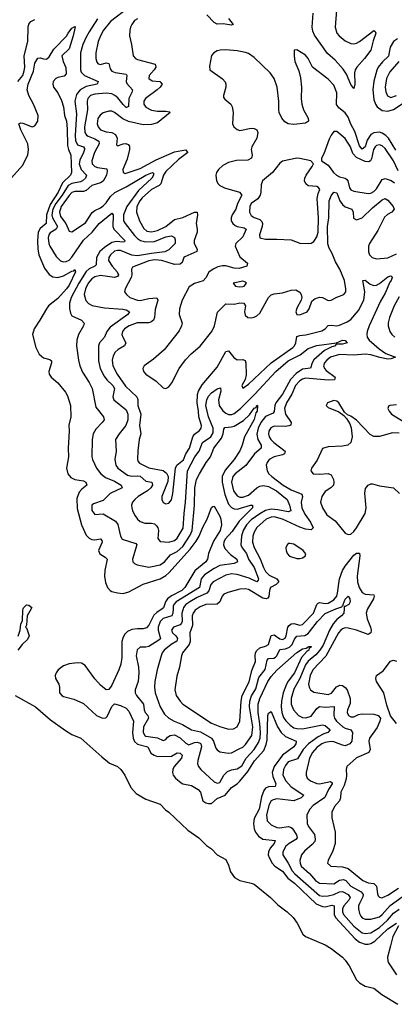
# Model space of a CAD drawing. Header units: inches. Extents: x 1678809 to 1859548, y 384609 to 522868.
# Tile 171 of 256: x 1733223 to 1735855, y 477218 to 484144. Entities that reach past the tile are written whole.
import ezdxf

# ---------------------------------------------------------------- set-up
doc = ezdxf.new("R2010")
doc.units = ezdxf.units.IN
doc.header["$MEASUREMENT"] = 0
doc.layers.add('B7437', color=7, linetype='Continuous')
doc.layers.add('B7438', color=7, linetype='Continuous')

msp = doc.modelspace()

# ---------------------------------------------------------------- linework, layer by layer
at = {"layer": 'B7437', "color": 5}
for points, elevation in [([(1733302.8, 480000), (1733275.6, 479950), (1733270, 479886), (1733264.7, 479870), (1733270, 479866), (1733288.9, 479810), (1733276.6, 479783.4), (1733239.3, 479750), (1733210, 479709)], 180), ([(1733213, 479807), (1733225.1, 479850), (1733230, 479891.3), (1733241.6, 479918.4), (1733244.5, 479990), (1733247.5, 480000)], 180), ([(1734224.4, 480000), (1734185.7, 479974.3), (1734165.5, 479954.5), (1734130, 479884.2), (1734114.7, 479865.3), (1734090, 479858.3), (1734050, 479859.9), (1734010, 479854.8), (1733980.1, 479839.9), (1733960.2, 479819.8), (1733946.8, 479793.2), (1733941.3, 479770), (1733941.5, 479658.5), (1733934.3, 479610), (1733920.2, 479570), (1733870, 479463.7), (1733850, 479432), (1733830, 479429.7), (1733790, 479462), (1733750, 479508.7), (1733682, 479602), (1733656.9, 479616.9), (1733630, 479619.9), (1733570, 479612.1), (1733530, 479598.3), (1733492.2, 479570), (1733478.4, 479550), (1733472.4, 479530), (1733474.2, 479510), (1733498, 479470), (1733503.4, 479450), (1733503.3, 479410), (1733518.2, 479390), (1733530, 479382.4), (1733604.1, 479364.1), (1733670, 479334.1), (1733761.9, 479250), (1733805.5, 479230), (1733827.4, 479232.6), (1733837.9, 479242.1), (1733870, 479312.4), (1733890, 479331.7), (1733930, 479321.2), (1733970, 479301.4), (1733990, 479280.9), (1734022.5, 479210), (1734014.3, 479130), (1734019.5, 479090), (1734030, 479066.2), (1734050, 479048.6), (1734123.2, 479030), (1734145, 478985), (1734167.7, 478970), (1734190, 478962.5), (1734290, 478964.4), (1734330, 478986.3), (1734350, 478984.3), (1734364.3, 478970), (1734359.1, 478950), (1734307.1, 478890), (1734298.1, 478870), (1734295.6, 478850), (1734301.7, 478830), (1734317.5, 478810), (1734357.1, 478777.1), (1734370.1, 478770.1), (1734430, 478758.2), (1734476.9, 478730), (1734494.2, 478710), (1734508.7, 478650), (1734530, 478635.9), (1734550, 478630.1), (1734570, 478631.5), (1734610, 478666), (1734666.6, 478690), (1734710, 478743.9), (1734750, 478769.6), (1734770, 478788.5), (1734824.9, 478855.1), (1734873.5, 478930), (1734937, 479003), (1734955.3, 479044.7), (1734962.6, 479077.4), (1734965.7, 479250), (1734970, 479266.4), (1734990, 479277.6), (1735034.2, 479170), (1735058.8, 479130), (1735090, 479102.2), (1735165.3, 479070), (1735165.7, 479065.7), (1735163.5, 479050), (1735150, 479028.7), (1735069.6, 478970.4), (1735010.1, 478890), (1734996.1, 478850), (1735000.3, 478820.3), (1735021.3, 478770), (1735017.6, 478750), (1734970, 478747.5), (1734950, 478737.7), (1734938, 478722), (1734921.2, 478678.8), (1734905.4, 478590), (1734870, 478524.7), (1734866.1, 478490), (1734870, 478452.4), (1734879.5, 478430), (1734900.9, 478400.9), (1734930, 478379.6), (1735017.6, 478370), (1735010.7, 478350), (1734983.6, 478316.4), (1734970.5, 478290), (1734969.7, 478270), (1734975.2, 478250), (1734996.4, 478210), (1735016.2, 478190), (1735070, 478154.1), (1735106.8, 478106.8), (1735153.2, 478070), (1735304.7, 477924.7), (1735350, 477905.9), (1735370, 477904.7), (1735415.4, 477915.4), (1735432.1, 477912.1), (1735432.2, 477850), (1735440.7, 477830), (1735579.6, 477679.6), (1735610, 477656.5), (1735650, 477642.4), (1735670, 477640.7), (1735690, 477645.3), (1735717.5, 477662.5), (1735810, 477750.4), (1735870, 477790.1)], 220), ([(1734300.7, 480000), (1734298.6, 479970), (1734291.5, 479950), (1734230, 479931.4), (1734209.6, 479910.4), (1734196.7, 479870), (1734196.7, 479850), (1734211.2, 479790), (1734201.5, 479778.5), (1734130, 479735.5), (1734109.8, 479729.8), (1734070, 479729.7), (1734048, 479712), (1734040.1, 479670), (1734056.8, 479590), (1734060.4, 479550), (1734055.1, 479490), (1734035, 479430), (1734035, 479410), (1734043.2, 479390), (1734093.3, 479330), (1734096.8, 479290), (1734105.3, 479270), (1734123.5, 479250), (1734126.7, 479230), (1734093.3, 479170), (1734089.2, 479130), (1734101.6, 479110), (1734110, 479104.4), (1734190, 479093.2), (1734230, 479073), (1734250, 479080.9), (1734262.3, 479097.7), (1734279.8, 479110), (1734310, 479114.5), (1734350, 479093.3), (1734390, 479054), (1734410, 479043.1), (1734450, 479060.7), (1734470, 479062.6), (1734490, 479055.1), (1734495.6, 479050), (1734501.2, 479030), (1734473.8, 478933.8), (1734473.2, 478910), (1734479, 478890), (1734494.3, 478870), (1734590, 478782.7), (1734610, 478772.9), (1734630, 478779.6), (1734658.1, 478830), (1734683.5, 478856.5), (1734710, 478868.3), (1734750, 478874.7), (1734783.8, 478896.2), (1734813.1, 478950), (1734871.1, 479010), (1734900.6, 479059.4), (1734911.5, 479090), (1734915.1, 479130), (1734910.9, 479190), (1734897.5, 479270), (1734898.8, 479330), (1734910.3, 479370), (1734966.5, 479490), (1734990, 479524.2), (1735030, 479567.9), (1735170, 479692.7), (1735210, 479717.5), (1735236.1, 479723.9), (1735253.9, 479733.9), (1735270, 479734), (1735270.4, 479729.6), (1735255.6, 479724.4), (1735253.7, 479710), (1735239.6, 479700.4), (1735202.5, 479657.5), (1735153.2, 479550), (1735108, 479492), (1735096.3, 479470), (1735074.4, 479410), (1735061.4, 479350), (1735059, 479310), (1735064.7, 479270), (1735076.6, 479236.6), (1735091.5, 479211.5), (1735122, 479182), (1735150, 479163.8), (1735170, 479157.9), (1735210, 479156.5), (1735350, 479184.7), (1735370, 479179.7), (1735404.4, 479150), (1735388.7, 479130), (1735359.1, 479120.9), (1735319.4, 479100.6), (1735251.2, 479050), (1735214.4, 479010), (1735174.1, 478945.9), (1735110, 478924.2), (1735090, 478899), (1735075.6, 478870), (1735072.6, 478830), (1735091.7, 478790), (1735130, 478747.9), (1735220.2, 478690), (1735200.6, 478670), (1735150, 478650.7), (1735030, 478663.9), (1735002.7, 478657.3), (1734990, 478649.1), (1734975.4, 478624.6), (1734957.9, 478550), (1734962.6, 478510), (1734990, 478480.5), (1735030, 478461.1), (1735050, 478459.6), (1735110, 478469.7), (1735125.2, 478465.2), (1735136.2, 478456.2), (1735167, 478410), (1735172.6, 478390), (1735163.2, 478376.8), (1735115.3, 478350), (1735092.6, 478330), (1735070.8, 478290), (1735071.6, 478270), (1735110, 478211.6), (1735136.3, 478156.3), (1735155.1, 478135.1), (1735330, 477984.4), (1735350, 477978), (1735390, 477981.1), (1735430, 477989.8), (1735470, 478010.5), (1735490, 478011.8), (1735531.3, 477990), (1735544.1, 477970), (1735535.1, 477950), (1735500.7, 477910), (1735491.8, 477890), (1735490.8, 477870), (1735497.3, 477850), (1735570, 477767.8), (1735630, 477721.8), (1735650, 477715.4), (1735690, 477720.6), (1735750, 477758.7), (1735807.8, 477810), (1735850, 477860.3), (1735890, 477887.9)], 240), ([(1734370.9, 480000), (1734361.1, 479970), (1734365.1, 479910), (1734360.5, 479899.5), (1734350, 479887.7), (1734304.2, 479870), (1734288.8, 479850), (1734295.3, 479830), (1734319.5, 479810), (1734331.3, 479791.3), (1734326.4, 479773.6), (1734286.1, 479750), (1734238.9, 479710), (1734223.8, 479690), (1734216, 479670), (1734188, 479570), (1734172.9, 479490), (1734170.8, 479450), (1734175.7, 479410), (1734208.9, 479310), (1734239.7, 479259.7), (1734270, 479231.1), (1734308.7, 479210), (1734366.8, 479186.8), (1734430.2, 479150), (1734494.2, 479134.2), (1734570.1, 479090.1), (1734585.5, 479070), (1734600.7, 479020.7), (1734610, 479008), (1734630, 478995), (1734690, 478984), (1734710, 478987.8), (1734770, 479016.8), (1734790, 479027.4), (1734810, 479046.3), (1734852.9, 479110), (1734859.8, 479170), (1734838.1, 479310), (1734838.7, 479350), (1734851.8, 479388.2), (1734882.4, 479437.6), (1734903, 479517), (1734946.7, 479573.3), (1734960.4, 479639.6), (1734970.4, 479649.6), (1735007.4, 479652.6), (1735019.9, 479660.1), (1735030.3, 479670), (1735050, 479715), (1735090, 479719.8), (1735118.8, 479730), (1735137.4, 479750), (1735154, 479786), (1735170, 479807.2), (1735227.3, 479812.7), (1735250, 479826.5), (1735314, 479910), (1735370, 479967.8), (1735443.6, 480000)], 260), ([(1734468.8, 480000), (1734454.5, 479990), (1734441.4, 479970), (1734435, 479950), (1734436.3, 479883.7), (1734417.5, 479830), (1734421.6, 479770), (1734413.1, 479750), (1734366.8, 479690), (1734358.9, 479670), (1734345.6, 479590), (1734325.8, 479525.8), (1734311.7, 479430), (1734323.2, 479390), (1734350, 479350.2), (1734369.3, 479330), (1734570, 479196.6), (1734628.8, 479171.2), (1734690, 479154.3), (1734724, 479156), (1734750, 479169.1), (1734770.4, 479209.6), (1734777.9, 479350), (1734785, 479390), (1734834.3, 479485.7), (1734854.2, 479565.8), (1734880.6, 479630), (1734876.9, 479670), (1734879.9, 479690), (1734890, 479706), (1734910, 479726.3), (1734950, 479736.6), (1734970, 479748.6), (1734990, 479813.4), (1735010, 479817.4), (1735049.4, 479789.4), (1735070, 479784.5), (1735087, 479793), (1735095.8, 479810), (1735107.7, 479870), (1735116.5, 479883.5), (1735130, 479895.6), (1735150, 479896), (1735190, 479884.8), (1735210.5, 479889.5), (1735287.9, 479970), (1735298.5, 480000)], 280), ([(1735502.3, 480000), (1735501.2, 479970), (1735483.8, 479950), (1735450, 479925.6), (1735425.5, 479894.5), (1735400.2, 479850), (1735355.1, 479744.9), (1735331.5, 479708.5), (1735303.6, 479676.4), (1735250, 479632.9), (1735230, 479606.1), (1735190, 479509.9), (1735150, 479433.8), (1735130.1, 479370), (1735131.2, 479330), (1735146.9, 479290), (1735182.7, 479250), (1735210, 479235.1), (1735234.2, 479234.2), (1735270, 479246), (1735310, 479297.8), (1735330, 479311.9), (1735370, 479307.3), (1735432.1, 479312.1), (1735429.7, 479250), (1735435.4, 479230), (1735448.2, 479210), (1735493.8, 479170), (1735510, 479160.4), (1735549.2, 479149.2), (1735561.9, 479130), (1735556.1, 479070), (1735541.5, 479050), (1735510, 479037), (1735490, 479040.2), (1735430, 479063.7), (1735410, 479066.6), (1735370, 479059.9), (1735345.3, 479050), (1735310, 479025.4), (1735280.1, 478990), (1735258.5, 478950), (1735235.9, 478850), (1735234.9, 478830), (1735241.7, 478810), (1735265.7, 478790), (1735310, 478771.7), (1735330.1, 478770.1), (1735405.8, 478785.8), (1735417.3, 478777.3), (1735419.2, 478770), (1735392.7, 478730), (1735367.4, 478672.6), (1735284.2, 478615.8), (1735262, 478590), (1735239.7, 478550), (1735242.7, 478490), (1735251.8, 478470), (1735293.7, 478413.7), (1735299.5, 478380.5), (1735295.6, 478364.4), (1735278.6, 478341.4), (1735223.3, 478296.7), (1735201.7, 478270), (1735191.9, 478230), (1735193.1, 478210), (1735201.3, 478190), (1735257.9, 478137.9), (1735301.4, 478090), (1735330, 478070.1), (1735430, 478065.5), (1735470, 478091.3), (1735496.9, 478096.9), (1735514.4, 478090), (1735550.1, 478050.1), (1735621.3, 478010), (1735636.4, 477990), (1735634.4, 477974.4), (1735610, 477926.9), (1735604, 477910), (1735603.4, 477890), (1735610, 477857.6), (1735619.3, 477839.3), (1735630, 477825.9), (1735650, 477816.8), (1735690, 477818.2), (1735750, 477833.8), (1735770, 477849.1), (1735826.1, 477913.9), (1735910, 477973.4)], 260), ([(1735667.4, 480000), (1735664.6, 479995.4), (1735656.9, 479970), (1735664.3, 479930), (1735687.2, 479870), (1735691.1, 479850), (1735688.7, 479831.3), (1735670, 479819.9), (1735590, 479850.9), (1735530, 479864.9), (1735510, 479865.6), (1735490, 479859.3), (1735478.3, 479850), (1735462, 479830), (1735373.3, 479666.7), (1735281.9, 479570), (1735262.9, 479530), (1735253, 479470), (1735256.3, 479450), (1735266.7, 479430), (1735290, 479414.2), (1735390, 479397.8), (1735413.1, 479406.9), (1735449.6, 479450.4), (1735461.7, 479458.3), (1735470, 479462.7), (1735490, 479460.4), (1735510, 479446.8), (1735523.7, 479430), (1735545.2, 479370), (1735545.5, 479334.5), (1735526.6, 479290), (1735524.2, 479270), (1735533.4, 479250), (1735550, 479240.6), (1735570, 479240.2), (1735604.2, 479255.8), (1735630, 479261.3), (1735710, 479258.6), (1735740.4, 479250), (1735756.9, 479230), (1735753.8, 479210), (1735733.7, 479166.3), (1735681.2, 479090), (1735676, 479070), (1735685.8, 479010), (1735676.5, 478990), (1735588, 478952), (1735521.5, 478890), (1735515.9, 478870), (1735519.8, 478830), (1735516.6, 478803.4), (1735503.3, 478756.7), (1735479.2, 478710), (1735477.7, 478670), (1735468.6, 478650), (1735435.4, 478610), (1735415.2, 478570), (1735415.5, 478530), (1735440.2, 478430), (1735438.9, 478350), (1735422.7, 478297.3), (1735390.3, 478230), (1735385.7, 478210), (1735409.3, 478189.3), (1735490, 478185), (1735530, 478174.2), (1735633.7, 478090), (1735670, 478073.4), (1735710, 478067.7), (1735729.5, 478050), (1735735.9, 477995.9), (1735741.6, 477981.6), (1735750, 477971.4), (1735768.1, 477968.1), (1735810, 477985.1), (1735885, 478035)], 280), ([(1735870, 479192.4), (1735827.9, 479247.9), (1735803, 479323), (1735781.5, 479410), (1735729.9, 479489.9), (1735725.2, 479510), (1735729.9, 479530.1), (1735776.5, 479563.5), (1735827, 479633), (1735850, 479639.8), (1735870, 479631.5)], 280), ([(1733190.6, 479390), (1733334.4, 479310), (1733439.1, 479219.1), (1733544, 479144), (1733590, 479116), (1733651.7, 479090), (1733798.9, 478958.9), (1733854.9, 478914.9), (1733910.7, 478890), (1733933, 478870), (1733962, 478830), (1734004, 478744), (1734042.2, 478702.2), (1734110, 478662.4), (1734210, 478625.5), (1734246.8, 478586.8), (1734270, 478570.3), (1734403.6, 478443.6), (1734481.6, 478390), (1734535.2, 478335.2), (1734570, 478310.8), (1734610.3, 478270.3), (1734670, 478236.3), (1734690, 478196), (1734703.7, 478150), (1734731.3, 478111.3), (1734770.2, 478090.2), (1734850, 478071.5), (1734870, 478062.6), (1734985.3, 477970), (1735037.3, 477917.3), (1735101.7, 477870), (1735143.6, 477830), (1735172.7, 477790), (1735212.6, 477712.6), (1735230, 477694.6), (1735370, 477635.8), (1735410, 477611.1), (1735490, 477550.2), (1735510.2, 477530), (1735538.3, 477490), (1735588.5, 477390), (1735609.1, 477369.1), (1735650, 477344.9), (1735710, 477333.1), (1735766.9, 477286.9), (1735878.4, 477218.4)], 180), ([(1735884.1, 477770), (1735845.1, 477694.9), (1735827.1, 477630), (1735807.7, 477550), (1735810, 477523.6), (1735814.6, 477510), (1735870, 477425.1)], 220)]:
    msp.add_lwpolyline(points, dxfattribs=dict(at, elevation=elevation))
at = {"layer": 'B7438', "color": 5}
for points, elevation in [([(1733990, 484229.5), (1733861.2, 484130), (1733811.2, 484070), (1733789.6, 484030), (1733775.3, 483990), (1733758.6, 483910), (1733758, 483870), (1733765.2, 483845.2), (1733774.2, 483834.2), (1733790, 483828.5), (1733830, 483841.2), (1733850, 483836.4), (1733858.6, 483798.6), (1733870, 483782.5), (1733892.6, 483772.6), (1733970, 483760.3), (1733975.8, 483750), (1733971.1, 483710), (1733975.3, 483695.3), (1734015.2, 483650), (1734011.1, 483631.1), (1733989.6, 483590), (1733987.1, 483532.9), (1733973.1, 483526.9), (1733970, 483527.2), (1733950, 483547.1), (1733913.4, 483593.4), (1733891.3, 483611.3), (1733870, 483621.3), (1733830, 483626.7), (1733750, 483620.5), (1733721, 483610), (1733702.1, 483590), (1733696.1, 483570), (1733699, 483510), (1733678.2, 483390), (1733681.6, 483350), (1733691.4, 483331.4), (1733703.3, 483323.3), (1733750, 483306.4), (1733779.1, 483290), (1733781.2, 483270), (1733747.4, 483210), (1733730.1, 483150), (1733732.7, 483130), (1733750.1, 483110.1), (1733770, 483102.9), (1733834.7, 483094.7), (1733837.7, 483077.7), (1733832.8, 483050), (1733810, 483008.6), (1733790, 482996.4), (1733730, 482978.5), (1733690, 482942.9), (1733670, 482935.9), (1733610, 482936.2), (1733590, 482928.5), (1733570, 482907.7), (1733515.3, 482830), (1733503.4, 482790), (1733510, 482759.7), (1733547.2, 482710), (1733570, 482657.1), (1733590, 482651.6), (1733686.2, 482713.8), (1733732.1, 482787.9), (1733750, 482802.2), (1733790, 482819.5), (1733810, 482835.3), (1733830, 482855.4), (1733860.7, 482899.3), (1733891, 482929), (1733970, 482967.3), (1734110, 483050.1), (1734156, 483070), (1734163.4, 483063.4), (1734163.2, 483050), (1734151.9, 483030), (1734058, 482942), (1733976.2, 482830), (1733952.4, 482770), (1733953.3, 482730), (1733964.1, 482710), (1734030, 482625.6), (1734050, 482604.2), (1734070.8, 482590.8), (1734110, 482581.4), (1734170, 482583.6), (1734250, 482616.3), (1734290, 482624.4), (1734310, 482612.2), (1734315.6, 482595.6), (1734315, 482570), (1734270, 482524.7), (1734241.6, 482510), (1734150, 482499.8), (1734050, 482481.9), (1734010, 482488.4), (1733930, 482519.1), (1733910, 482521.3), (1733890, 482515.6), (1733861, 482490), (1733848.3, 482470), (1733847.2, 482450), (1733872.1, 482410), (1733907.9, 482370), (1733916.8, 482350), (1733910, 482337.2), (1733890, 482329.9), (1733790, 482343.9), (1733750, 482335.5), (1733730, 482321.6), (1733704.7, 482290), (1733685.2, 482250), (1733676.6, 482210), (1733687.6, 482167.6), (1733707.2, 482147.2), (1733733.1, 482133.1), (1733817.5, 482117.5), (1733948.2, 482108.2), (1733970, 482103.5), (1733995.3, 482090), (1733982, 482070), (1733859.6, 481980.4), (1733834.8, 481950), (1733818.4, 481910), (1733784.2, 481870), (1733776.3, 481850), (1733775.4, 481744.6), (1733789, 481690), (1733816.6, 481636.6), (1733834.4, 481610), (1733876.2, 481570), (1733888.3, 481550), (1733877.3, 481490), (1733884.8, 481470), (1733970, 481400.7), (1733983.5, 481370), (1733982, 481330), (1733969.6, 481290.4), (1733920.7, 481230), (1733896.9, 481190), (1733901.1, 481110), (1733890.1, 481050), (1733897.6, 481010), (1733911.8, 480990), (1733980.8, 480940.8), (1734010, 480932.4), (1734050, 480936), (1734070, 480932), (1734110, 480897.2), (1734150.2, 480890), (1734156.2, 480870), (1734144, 480850), (1734121.1, 480830), (1734055.6, 480790), (1734031.2, 480770), (1734016.5, 480750), (1734009.1, 480730), (1734010.2, 480710), (1734014.9, 480690), (1734033.9, 480653.9), (1734050.2, 480630.2), (1734070, 480614), (1734102.9, 480602.9), (1734150, 480603.6), (1734170, 480597), (1734184.2, 480584.2), (1734193.9, 480570), (1734197.4, 480550), (1734193.7, 480493.7), (1734210, 480474.3), (1734270, 480469.6), (1734310, 480479.8), (1734330, 480495.9), (1734371.6, 480568.4), (1734378, 480670), (1734388.9, 480750), (1734402.9, 480970), (1734454.2, 481070), (1734482.7, 481110), (1734508.2, 481170), (1734565.9, 481210), (1734583.1, 481236.9), (1734582.4, 481270), (1734548.5, 481350), (1734531.2, 481430), (1734538.1, 481470), (1734550, 481495), (1734570, 481518.9), (1734610, 481546.5), (1734633.6, 481553.6), (1734635.5, 481530), (1734619.2, 481470), (1734625.1, 481430), (1734650, 481391.9), (1734670, 481376), (1734690, 481367.5), (1734712.5, 481367.5), (1734730, 481374.4), (1734774.5, 481410), (1734873.9, 481510), (1735021.9, 481670), (1735110, 481745.3), (1735192.8, 481787.2), (1735250, 481830.1), (1735310, 481852.2), (1735448.2, 481871.8), (1735490, 481890.2), (1735510, 481886.8), (1735524, 481870), (1735490, 481861.1), (1735450, 481861.2), (1735442.5, 481857.5), (1735442, 481850), (1735416.6, 481843.4), (1735363.8, 481816.2), (1735289.7, 481750.3), (1735277.1, 481730), (1735266.6, 481693.4), (1735210, 481685.6), (1735165, 481655), (1735126.3, 481613.7), (1735068.5, 481510), (1735022.7, 481450), (1735014.8, 481430), (1735010, 481387.3), (1735002.7, 481377.3), (1734950, 481351.8), (1734917.2, 481310), (1734898.8, 481270), (1734889.1, 481229.1), (1734895.3, 481190), (1734918.6, 481150), (1734918.2, 481130), (1734873.3, 481090), (1734811.2, 481008.8), (1734735.9, 480950), (1734719.6, 480930), (1734711.9, 480890), (1734725.2, 480830), (1734750, 480794), (1734770, 480785.8), (1734790, 480785.2), (1734830, 480798.3), (1734888.7, 480851.3), (1734910, 480862.7), (1734933, 480867), (1734970, 480860.3), (1735027.6, 480830), (1735100.9, 480770), (1735119.5, 480730), (1735128.7, 480690), (1735110, 480682), (1735036.2, 480696.2), (1734990, 480699.9), (1734950, 480692), (1734910, 480669.3), (1734850, 480625.3), (1734815.4, 480590), (1734792.3, 480550), (1734780.1, 480510), (1734776.8, 480450), (1734786.1, 480430), (1734816.4, 480390), (1734831.3, 480350), (1734870, 480290.9), (1734900.9, 480210), (1734899.2, 480200.8), (1734890, 480191), (1734835.5, 480215.5), (1734750, 480240.3), (1734710, 480245.3), (1734670, 480236.2), (1734582.8, 480190), (1734566.4, 480170), (1734552.6, 480127.4), (1734536.6, 480110), (1734470, 480080.4), (1734417.5, 480050), (1734390.6, 480030), (1734374.2, 480010), (1734370.9, 480000)], 260), ([(1735448.7, 484210), (1735439.4, 484090), (1735451.7, 484050), (1735467.9, 484030), (1735510, 483994.6), (1735550, 483975.8), (1735570, 483973), (1735590, 483977.5), (1735610, 483989.3), (1735710, 484067), (1735721.4, 484061.4), (1735724.6, 484050), (1735705.6, 483994.4), (1735690.4, 483930), (1735646.2, 483870), (1735591.2, 483810), (1735579.5, 483790), (1735575.8, 483770), (1735577.5, 483690), (1735570, 483658.7), (1735550, 483688.7), (1735519.4, 483759.4), (1735495.8, 483795.8), (1735438.5, 483858.5), (1735384.8, 483904.8), (1735293.7, 484033.7), (1735281.9, 484061.9), (1735276.5, 484090), (1735285.1, 484190)], 280), ([(1733210.5, 483710), (1733244.3, 483750), (1733255.4, 483784.6), (1733257.8, 483810), (1733253.1, 483890), (1733280.3, 483990), (1733282.3, 484090), (1733287.4, 484112.6), (1733301.5, 484130), (1733330, 484144.1)], 240), ([(1733770, 484148.8), (1733710, 484059.3), (1733690, 484021.8), (1733666.5, 483970), (1733650.5, 483910), (1733650.6, 483790.6), (1733654.2, 483774.2), (1733677.2, 483750), (1733774, 483710), (1733766.4, 483690), (1733690, 483672.9), (1733646.6, 483650), (1733621.5, 483618.5), (1733609.7, 483570.3), (1733622.2, 483482.2), (1733613.1, 483330), (1733615, 483295), (1733630, 483263.3), (1733670.1, 483250.1), (1733677.1, 483237.1), (1733678.7, 483230), (1733671.5, 483210), (1733644.8, 483155.2), (1733641.8, 483130), (1733654.3, 483090), (1733692.3, 483050), (1733686, 483030), (1733664.2, 483010), (1733650, 483002.4), (1733590, 482992.4), (1733563.6, 482976.4), (1733521.5, 482910), (1733476.1, 482850), (1733456.2, 482810), (1733448.7, 482770), (1733452.4, 482750), (1733488.5, 482690), (1733478.2, 482670), (1733436, 482644), (1733426.7, 482630), (1733423.7, 482610), (1733427.4, 482570), (1733434.3, 482550), (1733479.1, 482479.1), (1733510, 482447.1), (1733530, 482440.1), (1733550, 482441.9), (1733570, 482453.3), (1733590, 482473.6), (1733670, 482593.3), (1733731.3, 482648.7), (1733782.1, 482710), (1733870, 482782.4), (1733879.7, 482770), (1733876.2, 482690), (1733883.1, 482670), (1733961.3, 482590), (1733958, 482582), (1733950, 482578), (1733902.5, 482582.5), (1733870, 482577.3), (1733818, 482542), (1733786.8, 482513.2), (1733763, 482470), (1733759.4, 482420.6), (1733751.4, 482410), (1733710, 482392), (1733690, 482373.2), (1733637.6, 482290), (1733585.6, 482190), (1733573.5, 482150), (1733572.1, 482112.1), (1733579, 482079), (1733590, 482061.1), (1733657.6, 482030), (1733674.9, 482010), (1733671.9, 481990), (1733636.8, 481930), (1733624, 481890), (1733620.9, 481850), (1733635, 481750), (1733645.6, 481710), (1733665.2, 481665.2), (1733710, 481592.9), (1733731.1, 481550), (1733757.5, 481417.5), (1733811.2, 481350), (1733815.5, 481330), (1733803.2, 481310), (1733757, 481263), (1733739.1, 481230), (1733732.9, 481190), (1733730.2, 481070), (1733733.5, 481050), (1733762.3, 480990), (1733792.9, 480950), (1733824.7, 480924.7), (1733890, 480898.1), (1733934.7, 480870), (1733941.7, 480850), (1733858, 480810), (1733810, 480762.4), (1733741.3, 480738.7), (1733730, 480728.7), (1733730, 480691.3), (1733750, 480663.7), (1733810, 480668.4), (1733895.5, 480615.5), (1733912.7, 480592.7), (1733930.1, 480510.1), (1733942.7, 480490), (1734038.8, 480458.8), (1734045.6, 480450), (1734016.5, 480350), (1734018.7, 480330), (1734030, 480318.7), (1734048.5, 480308.5), (1734130, 480293.3), (1734210, 480308.5), (1734240.8, 480330), (1734281.2, 480378.8), (1734330, 480402.9), (1734370, 480439.4), (1734421.3, 480518.7), (1734433.5, 480550), (1734450.6, 480729.4), (1734454.3, 480850), (1734466, 480910), (1734485, 480950), (1734533.3, 481030), (1734563.6, 481070), (1734587.3, 481130), (1734640.3, 481199.7), (1734652.8, 481230), (1734657.3, 481262.7), (1734663.6, 481276.4), (1734710, 481279.8), (1734730, 481285.8), (1734794.7, 481325.3), (1734836.5, 481363.5), (1734870, 481412.2), (1734883.5, 481416.5), (1734890, 481432.4), (1734894, 481430), (1734890.1, 481390.1), (1734882.5, 481377.5), (1734870, 481331.1), (1734801.3, 481210), (1734786.1, 481150), (1734770.2, 481110.2), (1734729.6, 481050), (1734665.4, 480974.6), (1734644.6, 480930), (1734644.3, 480890), (1734664.1, 480804.1), (1734690, 480736.3), (1734710, 480711.7), (1734730, 480702.6), (1734750, 480702), (1734844.5, 480730), (1734858.8, 480730), (1734859.3, 480710), (1734764.1, 480615.9), (1734715.7, 480544.3), (1734667.5, 480490), (1734656.8, 480470), (1734654.4, 480450), (1734664.2, 480424.2), (1734702.9, 480382.9), (1734748.3, 480350), (1734752.5, 480330), (1734730, 480319.6), (1734630, 480303.6), (1734590, 480284.2), (1734521.4, 480238.6), (1734498.5, 480210), (1734486.9, 480150), (1734321.9, 480050), (1734305.7, 480030), (1734301.9, 480018.1), (1734300.7, 480000)], 240), ([(1734050, 484150.7), (1734030, 484136.8), (1734010.2, 484110), (1734001.7, 484090), (1733995.8, 484070), (1733994.7, 484030), (1734009.4, 483969.4), (1734020.7, 483890), (1734036.9, 483870), (1734050, 483863.2), (1734173.6, 483830), (1734178.4, 483810), (1734168.1, 483790), (1734133.4, 483750), (1734129, 483730), (1734154.7, 483714.7), (1734208.4, 483708.4), (1734223.9, 483690), (1734210.8, 483670), (1734188.1, 483650), (1734106.3, 483590), (1734094.2, 483570), (1734094.8, 483550), (1734110, 483527.6), (1734150, 483507.2), (1734190, 483500.6), (1734250, 483500.6), (1734275, 483495), (1734279.5, 483490), (1734190, 483419), (1734150, 483405.9), (1734090, 483403.4), (1733987.3, 483427.3), (1733947.4, 483447.4), (1733890, 483491.2), (1733870, 483499.9), (1733850, 483501.2), (1733810, 483489.2), (1733788.2, 483471.8), (1733772.2, 483447.8), (1733766.8, 483410), (1733773.4, 483390), (1733790, 483369.6), (1733830, 483354.2), (1733870, 483349.6), (1733896.4, 483336.4), (1733906.8, 483310), (1733902.9, 483262.9), (1733910, 483256.3), (1733949, 483271), (1733968.2, 483271.8), (1733985.8, 483265.8), (1733995, 483255), (1733994.5, 483230), (1733977.6, 483162.4), (1733947.8, 483090), (1733948.7, 483068.7), (1733962.9, 483062.9), (1734070, 483096.8), (1734180.9, 483159.1), (1734310, 483213.4), (1734388.5, 483228.5), (1734403.1, 483210), (1734339.2, 483160.8), (1734250, 483075.6), (1734233.2, 483050), (1734213.3, 482990), (1734203.1, 482976.9), (1734150, 482948.3), (1734083, 482890), (1734066.8, 482870), (1734046.9, 482830), (1734043.4, 482790), (1734064.5, 482730), (1734093.9, 482673.9), (1734116.1, 482656.1), (1734150, 482650.5), (1734190, 482660.6), (1734250, 482689.7), (1734310, 482737.7), (1734370, 482751.2), (1734450, 482790.8), (1734468.7, 482788.7), (1734471.8, 482771.8), (1734461.7, 482710), (1734470.8, 482670), (1734469.4, 482650), (1734447.5, 482590), (1734449.3, 482569.3), (1734470.8, 482530), (1734466.6, 482513.4), (1734383.2, 482476.8), (1734376.3, 482470), (1734365, 482435), (1734350, 482425.2), (1734310, 482422.3), (1734222.3, 482450), (1734170, 482454), (1734130, 482446.9), (1734016.3, 482403.7), (1734008.4, 482390), (1734009.6, 482350), (1734005.2, 482330), (1733963.2, 482250), (1733960.2, 482230), (1733972.8, 482210), (1733996.5, 482190), (1734050, 482171.7), (1734070, 482169.7), (1734130, 482182.9), (1734186.5, 482186.5), (1734193.6, 482170), (1734175.6, 482104.4), (1734169, 482050), (1734162.5, 482030), (1734144, 482016), (1734128.2, 482011.8), (1734047.9, 482012.1), (1733991.1, 481990), (1733960.1, 481970), (1733944.2, 481950), (1733941.5, 481930), (1733946.8, 481910), (1733968.6, 481870), (1733959.2, 481850), (1733914.9, 481825.1), (1733894.3, 481805.7), (1733879.7, 481780.3), (1733872, 481750), (1733876.9, 481710), (1733907, 481650), (1733966.9, 481566.9), (1734044.8, 481490), (1734053.3, 481473.3), (1734053.6, 481430), (1734073.5, 481370), (1734064.6, 481290), (1734073.5, 481230), (1734061.4, 481190), (1734052.1, 481112.1), (1734051, 481051), (1734055.6, 481035.6), (1734065.2, 481025.2), (1734130, 480991.6), (1734231.8, 480971.8), (1734254.8, 480954.8), (1734266.8, 480930), (1734264.7, 480895.3), (1734222, 480790), (1734222.6, 480770), (1734230, 480748.2), (1734250, 480738), (1734270, 480742), (1734290, 480766.8), (1734298.9, 480810), (1734317.3, 480990), (1734328, 481010), (1734372.6, 481047.4), (1734391, 481090), (1734415.5, 481130), (1734439.6, 481210), (1734450, 481229.5), (1734486.6, 481253.4), (1734498.5, 481270), (1734499, 481290), (1734482.1, 481350), (1734480.1, 481390), (1734469.4, 481450), (1734472.9, 481507.1), (1734479.2, 481530), (1734505.6, 481574.4), (1734610, 481698.9), (1734670, 481810.2), (1734690, 481815), (1734726.7, 481766.7), (1734750, 481751.7), (1734790, 481754.3), (1734807.4, 481747.4), (1734812.4, 481730), (1734813.8, 481646.2), (1734806.7, 481613.3), (1734784.2, 481570), (1734790, 481551), (1734830, 481580.3), (1734989.9, 481730), (1735142.2, 481837.8), (1735153.6, 481850), (1735162.6, 481870), (1735170, 481916.3), (1735190, 481923.3), (1735233.7, 481926.3), (1735344.6, 481955.4), (1735368.2, 481970), (1735390, 481992.2), (1735410, 481994.9), (1735450, 481990.9), (1735470, 481995.1), (1735522.5, 482017.5), (1735550, 482035.6), (1735602.5, 482097.5), (1735639.6, 482170), (1735647, 482230), (1735633.2, 482310), (1735650, 482312.5), (1735684.6, 482284.6), (1735710, 482273.8), (1735730, 482276.6), (1735751.2, 482288.8), (1735810, 482334.1), (1735830, 482341.6), (1735838.1, 482338.1), (1735840.2, 482330), (1735831.7, 482310), (1735822.5, 482297.5), (1735790, 482219.9), (1735757.1, 482162.9), (1735678.2, 481990), (1735663.7, 481950), (1735661.2, 481930), (1735665.1, 481910), (1735678.9, 481890), (1735748.2, 481828.2), (1735796.4, 481796.4), (1735863.8, 481770), (1735830, 481757.8), (1735810, 481756.1), (1735753.3, 481766.7), (1735690, 481786.6), (1735650, 481790.8), (1735570, 481784.6), (1735470.1, 481789.9), (1735407.3, 481770), (1735381, 481750), (1735364.4, 481730), (1735358.4, 481710), (1735365.1, 481690), (1735376.7, 481676.7), (1735439.8, 481630), (1735434.4, 481610), (1735390, 481608), (1735230, 481621.8), (1735210, 481616.2), (1735190, 481603.5), (1735161.7, 481570), (1735134, 481510), (1735097.3, 481450), (1735083.4, 481410), (1735090.1, 481370), (1735130.1, 481310), (1735127.1, 481292.9), (1735113.9, 481286.1), (1735090, 481282.9), (1735010, 481284.2), (1734986.7, 481273.3), (1734972.1, 481250), (1734970.1, 481230), (1734975, 481210), (1734987.1, 481190), (1735008.9, 481168.9), (1735088.4, 481110), (1735082.9, 481090), (1735070, 481082.5), (1735010, 481068.3), (1734976, 481050), (1734961.3, 481030), (1734955.3, 481010), (1734960.6, 480970), (1734973.2, 480950), (1734994.3, 480930), (1735073.8, 480870), (1735130, 480836.3), (1735205.3, 480805.3), (1735210.4, 480790.4), (1735201.4, 480750), (1735206.2, 480710), (1735226, 480666), (1735265.9, 480610), (1735284.2, 480570), (1735270, 480554.6), (1735230, 480560.3), (1735190, 480574.5), (1735070, 480631.4), (1735010, 480647), (1734990, 480645), (1734955.3, 480630), (1734890, 480572.2), (1734870, 480540.3), (1734859.7, 480510), (1734858.2, 480470), (1734870, 480430.2), (1734912, 480352), (1734934.8, 480290), (1734950, 480261.6), (1734976.4, 480236.4), (1735028.6, 480210), (1735042.5, 480190), (1735023.9, 480170), (1734985.3, 480150), (1734978.4, 480130), (1734974.1, 480085.9), (1734965.6, 480074.4), (1734954.9, 480070), (1734930, 480075.6), (1734830, 480136.6), (1734810, 480140.9), (1734770, 480138.9), (1734684.1, 480115.9), (1734656.7, 480103.3), (1734644.5, 480090), (1734630, 480048.5), (1734610, 480033), (1734530, 480029.9), (1734490, 480014.9), (1734468.8, 480000)], 280), ([(1734690, 484152.7), (1734722, 484110), (1734710, 484105.4), (1734653.5, 484113.5), (1734610, 484112.7), (1734590, 484123.6), (1734536.9, 484176.9)], 280), ([(1733145.4, 483010), (1733241.8, 483118.2), (1733279.2, 483190), (1733284.7, 483230), (1733279.4, 483270), (1733229.9, 483370), (1733216.2, 483410), (1733230, 483418.9), (1733243.9, 483416.1), (1733310, 483390.2), (1733330, 483398), (1733349.9, 483430.1), (1733352.3, 483470), (1733319.3, 483550), (1733286.9, 483610), (1733275.2, 483650), (1733282.4, 483690), (1733319.2, 483780.8), (1733330, 483838.8), (1733350, 483874), (1733370, 483874.8), (1733390, 483867.3), (1733410, 483866.8), (1733430, 483882.8), (1733463.3, 483936.7), (1733552.7, 484027.3), (1733563.7, 484050), (1733590, 484084.7), (1733610, 484096), (1733613.7, 484093.7), (1733599.3, 484030), (1733570, 483938.4), (1733519.5, 483890), (1733528.9, 483850), (1733548.1, 483808.1), (1733550, 483763.7), (1733534.6, 483745.4), (1733490, 483736.8), (1733476.9, 483730), (1733458.8, 483710), (1733454.9, 483690), (1733459.5, 483670), (1733490, 483628.2), (1733515.7, 483575.7), (1733530, 483530.6), (1733538.5, 483470), (1733551.6, 483430), (1733557, 483377), (1733558.5, 483258.5), (1733564.6, 483230), (1733581.5, 483190), (1733587, 483070), (1733579.8, 483050), (1733522.8, 482997.2), (1733492.3, 482930), (1733436.3, 482843.7), (1733411.6, 482770), (1733409.8, 482710.2), (1733366.1, 482673.9), (1733352.1, 482650), (1733348.6, 482588.6), (1733349.7, 482529.7), (1733356.9, 482490), (1733396.5, 482396.5), (1733430.6, 482350.6), (1733455.7, 482335.7), (1733490, 482330.7), (1733530, 482342.5), (1733590, 482374.5), (1733603.5, 482376.5), (1733610, 482385.5), (1733614.1, 482370), (1733570, 482275.7), (1733552, 482250), (1733490, 482182.3), (1733424.5, 482130), (1733410, 482111), (1733364.3, 482030), (1733323.9, 481970), (1733312.8, 481930), (1733337.2, 481837.2), (1733359.7, 481790), (1733390, 481764.7), (1733433.8, 481753.8), (1733445.3, 481745.3), (1733446.7, 481730), (1733426.7, 481670), (1733428.9, 481650), (1733444.2, 481630), (1733490.3, 481590), (1733544.5, 481524.5), (1733557.9, 481497.9), (1733579, 481430), (1733583.1, 481350), (1733568.3, 481291.7), (1733571, 481250), (1733562.7, 481130), (1733566, 481070), (1733552.4, 480990), (1733562, 480950), (1733583, 480923), (1733610, 480908.9), (1733670, 480900.2), (1733687.4, 480890), (1733694.3, 480870), (1733658.4, 480841.6), (1733639.6, 480820.4), (1733624.3, 480775.7), (1733626.8, 480706.8), (1733657.3, 480590), (1733690, 480517.8), (1733710, 480495.9), (1733730, 480486.9), (1733750, 480484.6), (1733791.5, 480491.5), (1733800.6, 480480.6), (1733802.9, 480470), (1733777.5, 480410), (1733785.9, 480385.9), (1733824.3, 480364.3), (1733836.9, 480350), (1733821.9, 480270), (1733819.8, 480230), (1733825.1, 480185.1), (1733840.2, 480150), (1733857.7, 480130), (1733870, 480123), (1733910, 480111.5), (1733950, 480108.4), (1733990, 480118.5), (1734090, 480173.8), (1734210, 480210.1), (1734250, 480234.4), (1734270, 480253.4), (1734421.2, 480418.8), (1734463.5, 480476.5), (1734484.4, 480510), (1734510, 480574.3), (1734540.9, 480630), (1734570, 480712), (1734580.2, 480719.8), (1734590, 480722.8), (1734630, 480650.6), (1734636.9, 480630), (1734640.8, 480590), (1734631.1, 480550), (1734584.3, 480475.7), (1734550.2, 480390), (1734541.6, 480350), (1734530.9, 480330), (1734453.1, 480266.9), (1734384.1, 480150), (1734361.1, 480130), (1734289.1, 480090.9), (1734261.5, 480070), (1734247.2, 480050), (1734233.8, 480006.2), (1734224.4, 480000)], 220), ([(1735877.1, 484010), (1735850, 483990.4), (1735825.7, 483950), (1735814, 483886), (1735772.8, 483847.2), (1735742.5, 483810), (1735732.1, 483787.9), (1735710.1, 483710.1), (1735703.6, 483650), (1735710, 483583.1), (1735721.5, 483550), (1735734.7, 483530), (1735770, 483505.7), (1735810, 483500.2), (1735850, 483513), (1735910, 483552.3)], 320), ([(1735865.9, 483225.9), (1735813.1, 483310), (1735795.4, 483330), (1735770, 483346.1), (1735750, 483351.5), (1735710, 483348.3), (1735690, 483336.1), (1735663.6, 483296.4), (1735649.6, 483250.4), (1735630, 483233.1), (1735610, 483255.3), (1735577.8, 483357.8), (1735549.7, 483409.7), (1735530, 483458), (1735510, 483487.9), (1735463.9, 483523.9), (1735447.9, 483547.9), (1735451, 483630), (1735430, 483682), (1735390, 483725.4), (1735280.7, 483810), (1735248.9, 483870), (1735230, 483893.8), (1735170, 483931.6), (1735150.9, 483929.1), (1735151.5, 483888.5), (1735156.8, 483850), (1735183.8, 483783.8), (1735194.9, 483734.9), (1735203.1, 483670), (1735200.8, 483590), (1735204.6, 483550), (1735217.5, 483510), (1735250.2, 483450), (1735251.2, 483430), (1735230, 483415.1), (1735150, 483407.3), (1735110, 483410.6), (1735085.3, 483425.3), (1735064.5, 483450), (1735046.4, 483490), (1735042.8, 483510), (1735044.1, 483570), (1735031.1, 483670), (1735009.9, 483730), (1734982.5, 483770), (1734870, 483878.2), (1734830, 483904.8), (1734810, 483912.3), (1734750, 483925.6), (1734670, 483931.5), (1734630.2, 483929.8), (1734610, 483923.5), (1734586.4, 483910), (1734570, 483891.8), (1734555.8, 483815.8), (1734559.5, 483790), (1734648.1, 483728.1), (1734666.5, 483706.5), (1734672, 483690), (1734671.2, 483670), (1734653.7, 483610), (1734655.6, 483595.6), (1734663.7, 483583.7), (1734706.4, 483550), (1734716.4, 483530), (1734722, 483490), (1734717, 483410), (1734726.4, 483390), (1734750.2, 483370.2), (1734770, 483364.1), (1734850, 483381.8), (1734870, 483379.2), (1734888.5, 483368.5), (1734897.1, 483350), (1734888.1, 483310), (1734854, 483250), (1734850.1, 483230), (1734857.1, 483190), (1734851.1, 483168.9), (1734824.7, 483155.3), (1734745.8, 483154.3), (1734690, 483140.3), (1734650, 483117.6), (1734620.3, 483090), (1734606.3, 483070), (1734601.8, 483050), (1734606.2, 483010), (1734616.9, 482990), (1734630, 482978.2), (1734661, 482961), (1734766, 482930), (1734783.9, 482910), (1734753.5, 482850), (1734740.8, 482810), (1734715.3, 482770), (1734708.1, 482750), (1734709, 482730), (1734721, 482710), (1734737, 482697), (1734750, 482689.7), (1734800.8, 482680.8), (1734813.5, 482670), (1734790, 482617.4), (1734741, 482570), (1734735.7, 482550), (1734770, 482475.3), (1734824, 482430), (1734818.9, 482410), (1734765.5, 482394.5), (1734730, 482395.5), (1734670, 482412.7), (1734646.8, 482413.2), (1734614.4, 482405.6), (1734582, 482390), (1734551.6, 482368.4), (1734531.7, 482328.3), (1734513, 482307), (1734450, 482287.8), (1734414.2, 482265.8), (1734364.7, 482170), (1734344.6, 482110), (1734343.4, 482070), (1734363.9, 482010), (1734360.6, 481990), (1734343.8, 481956.2), (1734237.7, 481822.3), (1734163.4, 481756.6), (1734096.5, 481710), (1734087.7, 481690), (1734093.6, 481670), (1734110, 481651.5), (1734181.8, 481601.8), (1734230, 481554), (1734250, 481550.4), (1734270, 481560.7), (1734290.8, 481589.2), (1734342.3, 481690), (1734388.6, 481751.4), (1734426.4, 481793.6), (1734490, 481847.1), (1734572, 481950), (1734592, 481990), (1734612.8, 482087.2), (1734670, 482146.3), (1734730, 482143.3), (1734770, 482152.5), (1734796.5, 482150), (1734808.5, 482130), (1734802.8, 482090), (1734806.3, 482066.3), (1734826.4, 482050), (1734850, 482046.4), (1734870, 482050.8), (1734890, 482061.9), (1734910, 482080.6), (1734969.8, 482190), (1734990, 482207.6), (1735010, 482216.1), (1735070, 482223.6), (1735130, 482240.7), (1735162.9, 482242.9), (1735190, 482227.2), (1735199.7, 482210), (1735204.1, 482190), (1735201.5, 482170), (1735170, 482113.7), (1735163.7, 482090), (1735170.2, 482070.2), (1735190, 482067.8), (1735242.8, 482090), (1735256.5, 482110), (1735275.4, 482164.6), (1735298, 482182), (1735332.5, 482192.5), (1735350.1, 482190.1), (1735390, 482169.6), (1735410, 482170.8), (1735450, 482193.1), (1735499.8, 482210), (1735513.1, 482230), (1735515.3, 482250), (1735503.8, 482310), (1735472.3, 482390), (1735441.2, 482441.2), (1735418.4, 482498.4), (1735396.4, 482536.4), (1735388.1, 482568.1), (1735385.2, 482690), (1735394.4, 482750), (1735396, 482870), (1735410, 482905.6), (1735430, 482931.6), (1735450, 482926.5), (1735472.3, 482870), (1735490, 482842.8), (1735510, 482827.5), (1735556.2, 482810), (1735564.6, 482790), (1735568.6, 482748.6), (1735590, 482735.2), (1735630, 482750.7), (1735700.8, 482819.2), (1735770, 482876.3), (1735790, 482886.4), (1735810, 482874.4), (1735847.6, 482830), (1735853.7, 482810), (1735836.5, 482790), (1735806.9, 482773.1), (1735785.8, 482754.2), (1735739.3, 482660.7), (1735680.7, 482570), (1735673.1, 482550), (1735673.3, 482510), (1735681.5, 482490), (1735700.2, 482470), (1735730, 482461), (1735810, 482469.7), (1735870, 482495.9)], 320), ([(1735885.5, 483850), (1735823.3, 483776.7), (1735800.1, 483730), (1735789.6, 483669.6), (1735795.3, 483635.3), (1735808.1, 483608.1), (1735830, 483595.8), (1735870, 483609.6)], 340), ([(1735881.4, 483081.4), (1735849.4, 483150), (1735790, 483236.5), (1735770, 483257.5), (1735750, 483264.4), (1735730, 483258.1), (1735721.3, 483250), (1735708.9, 483231.1), (1735695.4, 483164.6), (1735688.2, 483151.8), (1735675.4, 483144.6), (1735650, 483145.4), (1735590, 483174.5), (1735563.3, 483203.3), (1735547, 483250), (1735510, 483308), (1735450, 483357.4), (1735430, 483358.4), (1735410, 483332.3), (1735396.1, 483303.9), (1735360.2, 483199.8), (1735344, 483170), (1735342.8, 483150), (1735390, 483120.8), (1735426.5, 483070), (1735447.5, 483050), (1735470, 483038.7), (1735509.6, 483029.6), (1735520.5, 483020.5), (1735527.4, 483010), (1735540, 482960), (1735550, 482946.7), (1735570, 482937.6), (1735670, 482922.2), (1735690, 482924.2), (1735710, 482934.5), (1735730, 482955), (1735770, 483020.8), (1735790, 483025.9), (1735833.4, 483013.4), (1735855.9, 482995.9)], 340), ([(1735890, 482195.2), (1735854.1, 482130), (1735819.9, 482050), (1735811.1, 482011.1), (1735811, 481990), (1735822.8, 481950), (1735836.6, 481930), (1735859.4, 481910)], 320), ([(1735890, 481236.4), (1735842, 481238), (1735750, 481211.9), (1735710, 481211.5), (1735685.8, 481225.8), (1735590, 481327.8), (1735550, 481355.6), (1735525.6, 481365.6), (1735504.1, 481384.1), (1735465.1, 481450), (1735450, 481460.5), (1735430, 481466.3), (1735386, 481450), (1735376.3, 481430), (1735390, 481416.3), (1735464.4, 481384.4), (1735499.3, 481359.3), (1735518.4, 481338.4), (1735541.4, 481301.4), (1735552.4, 481272.4), (1735558.2, 481210), (1735550.3, 481170), (1735529.3, 481150.7), (1735490, 481144.1), (1735390, 481139.8), (1735351.3, 481128.7), (1735313.6, 481046.4), (1735272.6, 480990), (1735268, 480970), (1735283.8, 480950), (1735326.3, 480946.3), (1735390, 480951.9), (1735410, 480942.5), (1735426.7, 480910), (1735430.1, 480890), (1735426.8, 480870), (1735409.5, 480850.5), (1735370, 480825.5), (1735344.5, 480790), (1735337.1, 480750), (1735349.1, 480710), (1735380.4, 480660.4), (1735438.4, 480618.4), (1735510, 480532.7), (1735530, 480522), (1735550, 480525.7), (1735570, 480543.2), (1735590, 480570.2), (1735649.8, 480670), (1735655.9, 480710), (1735647, 480813), (1735653.5, 480846.5), (1735670, 480870.3), (1735690, 480879.2), (1735702, 480878), (1735750, 480865.7), (1735850, 480851.6), (1735891.9, 480811.9)], 320), ([(1735870, 481434.9), (1735822.8, 481430), (1735815.1, 481424.9), (1735809.2, 481410), (1735818.8, 481390), (1735835.9, 481370), (1735918.2, 481318.2)], 320), ([(1735298.5, 480000), (1735309.3, 480030.7), (1735320.3, 480039.7), (1735330, 480044.2), (1735370, 480037.9), (1735390, 480040.2), (1735430, 480062.6), (1735449.9, 480090), (1735456.4, 480110), (1735469.7, 480210.3), (1735491.5, 480270), (1735510, 480300.7), (1735570, 480376.6), (1735590, 480391), (1735610.6, 480390.6), (1735612.4, 480372.4), (1735593.2, 480230), (1735596, 480190), (1735607.2, 480150), (1735630, 480116), (1735650, 480102.4), (1735710, 480097.7), (1735713.9, 480090), (1735709.4, 480070), (1735667.4, 480000)], 280), ([(1735443.6, 480000), (1735450, 480002.8), (1735486.8, 480013.2), (1735490, 480022.8), (1735496, 480024), (1735494.5, 480030), (1735510, 480068.2), (1735530.4, 480090), (1735543.1, 480070), (1735543.7, 480050), (1735534.9, 480030), (1735510, 480016.2), (1735503, 480017), (1735502.3, 480000)], 260), ([(1733247.5, 480000), (1733250, 480008), (1733270, 480028.9), (1733286.1, 480026.1), (1733308.2, 480010), (1733302.8, 480000)], 180)]:
    msp.add_lwpolyline(points, dxfattribs=dict(at, elevation=elevation))
for points, elevation in [([(1735170, 483169.7), (1735070.3, 483149.7), (1735050, 483134), (1734998.7, 483070), (1734928.4, 483010), (1734918.5, 482981.4), (1734917.7, 482930), (1734912.7, 482910), (1734895.3, 482884.7), (1734848.7, 482850), (1734839, 482830), (1734837.6, 482790), (1734850, 482765.8), (1734870, 482752.3), (1734910, 482737.7), (1734923.3, 482723.3), (1734928.6, 482710), (1734927.1, 482690), (1734906.9, 482630), (1734910, 482608.4), (1734950, 482599.3), (1735030, 482600.9), (1735130, 482595), (1735190, 482571.6), (1735250, 482568.9), (1735270, 482571.5), (1735290, 482584.2), (1735310, 482617), (1735319.4, 482650), (1735322.2, 482750), (1735313.6, 482886.4), (1735319.9, 482920.1), (1735331.7, 482950), (1735322.5, 482962.5), (1735310, 482969.7), (1735250, 482974), (1735232.1, 482990), (1735224.8, 483010), (1735226.4, 483030), (1735235.5, 483050), (1735278, 483110), (1735286.6, 483130), (1735268.7, 483150), (1735190, 483168.5)], 340), ([(1734790, 482305.1), (1734722, 482290), (1734738, 482270), (1734764.8, 482264.8), (1734790, 482266.7), (1734799.5, 482270), (1734815.4, 482290), (1734810, 482296.9)], 340), ([(1735119.9, 480460.1), (1735110, 480458.9), (1735101.1, 480450), (1735093.1, 480430), (1735095.2, 480410), (1735102, 480390), (1735119.5, 480370), (1735170, 480353.6), (1735190, 480352.9), (1735210, 480358.7), (1735229.4, 480370), (1735232.7, 480387.3), (1735214.3, 480410), (1735150, 480454.6)], 320)]:
    msp.add_lwpolyline(points, close=True, dxfattribs=dict(at, elevation=elevation))

doc.saveas('drawing.dxf')
